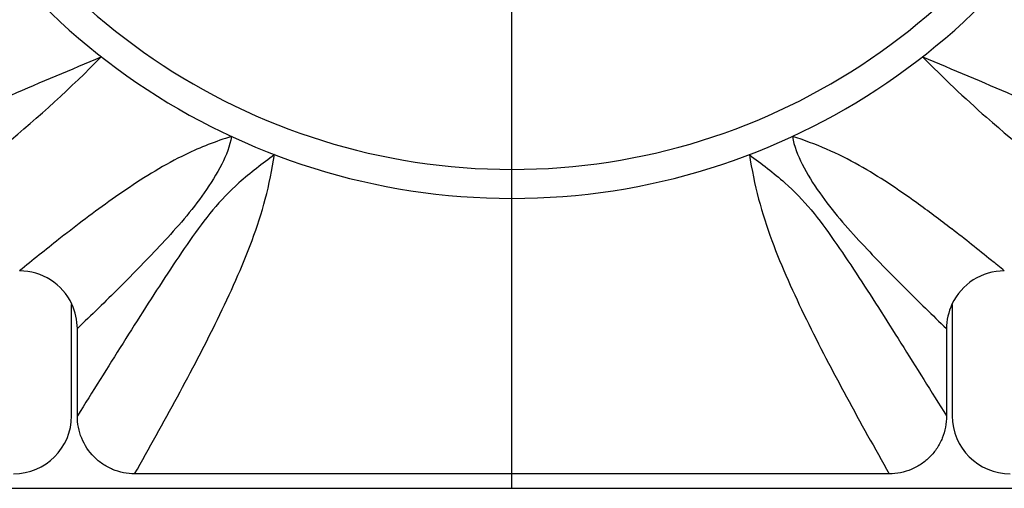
# Model space of a CAD drawing. Header units: millimetres. Extents: x 12 to 2508, y 25 to 1770.
# Tile 5 of 56: x 1573 to 1607, y 400 to 416. Entities that reach past the tile are written whole.
import ezdxf

# ---------------------------------------------------------------- set-up
doc = ezdxf.new("R2010")
doc.units = ezdxf.units.MM
doc.linetypes.add('CENTER', pattern=[0.6, 0.375, -0.075, 0.075, -0.075])
for name, color, linetype in [('COVER_J_ABL20', 7, 'Continuous'), ('COVER_J_PBL21', 7, 'Continuous'), ('FLANGE_B_PBL19', 7, 'Continuous'), ('new_view_6_VBL0', 7, 'Continuous'), ('PLATE_J_PBL22', 7, 'Continuous')]:
    doc.layers.add(name, color=color, linetype=linetype)

# ---------------------------------------------------------------- blocks, each defined once
blk = doc.blocks.new('FLANGE_B_PBL19', base_point=(2230.017, 719.596))
at = {"layer": 'FLANGE_B_PBL19', "color": 7}
blk.add_line((2155.517, 677.596), (2304.517, 677.596), dxfattribs=at)
blk = doc.blocks.new('COVER_J_PBL21', base_point=(2230.017, 719.096))
at = {"layer": 'COVER_J_PBL21', "color": 2}
for p, q in [((2214.85, 686.552), (2214.846, 686.549)), ((2214.85, 686.552), (2214.846, 686.549)), ((2245.195, 686.545), (2245.184, 686.552)), ((2245.195, 686.545), (2245.184, 686.552))]:
    blk.add_line(p, q, dxfattribs=at)
at = {"layer": 'COVER_J_PBL21', "color": 7}
for p, q in [((2215.017, 680.091), (2215.017, 683.104)), ((2245.017, 683.104), (2245.017, 680.091)), ((2243.039, 678.096), (2216.995, 678.096))]:
    blk.add_line(p, q, dxfattribs=at)
for centre, radius, start, end in [((2230.017, 710.596), 23, 133.0296, 46.9704), ((2213.025, 683.104), 1.992, 25.0013, 90.0521), ((2247.01, 683.104), 1.992, 89.9481, 154.9906)]:
    blk.add_arc(centre, radius, start, end, dxfattribs=at)
at = {"layer": 'COVER_J_PBL21', "color": 2}
blk.add_arc((2230.017, 710.596), 22, 133.0296, 46.9703, dxfattribs=at)
at = {"layer": 'COVER_J_PBL21', "color": 7}
for points, knots in [([(2204.717, 687.075), (2206.427, 688.059), (2209.061, 689.502), (2212.814, 691.222), (2214.807, 692.041), (2215.844, 692.483)], [0, 0, 0, 0, 0.478034, 0.726898, 1, 1, 1, 1]), ([(2244.191, 692.483), (2245.228, 692.041), (2247.22, 691.222), (2250.973, 689.502), (2253.607, 688.059), (2255.317, 687.075)], [0, 0, 0, 0, 0.273102, 0.521966, 1, 1, 1, 1]), ([(2216.995, 678.096), (2216.864, 678.096), (2216.607, 678.122), (2216.229, 678.237), (2215.887, 678.421), (2215.482, 678.756), (2215.119, 679.308), (2215.017, 679.829), (2215.017, 680.091)], [0, 0, 0, 0, 0.125007, 0.250006, 0.375005, 0.500004, 0.750001, 1, 1, 1, 1]), ([(2245.017, 680.091), (2245.017, 679.96), (2244.993, 679.702), (2244.88, 679.324), (2244.7, 678.98), (2244.452, 678.672), (2244.153, 678.424), (2243.691, 678.174), (2243.302, 678.096), (2243.039, 678.096)], [0, 0, 0, 0, 0.125, 0.249999, 0.374998, 0.499996, 0.624995, 0.749994, 1, 1, 1, 1])]:
    blk.add_open_spline(points, degree=3, knots=knots, dxfattribs=at)
at = {"layer": 'COVER_J_PBL21', "color": 2}
for points, knots in [([(2206.709, 685.096), (2207.507, 685.657), (2209.479, 687.065), (2212.609, 689.429), (2214.795, 691.413), (2215.844, 692.483)], [0, 0, 0, 0, 0.248738, 0.617965, 1, 1, 1, 1]), ([(2244.191, 692.483), (2244.899, 691.76), (2246.688, 690.063), (2249.768, 687.631), (2252.132, 685.935), (2253.325, 685.096)], [0, 0, 0, 0, 0.258135, 0.627964, 1, 1, 1, 1]), ([(2220.338, 689.732), (2219.797, 689.566), (2218.519, 689.064), (2216.704, 687.943), (2215.451, 687.015), (2214.85, 686.552)], [0, 0, 0, 0, 0.266287, 0.643101, 1, 1, 1, 1]), ([(2220.338, 689.732), (2220.283, 689.4), (2220.002, 688.718), (2219.219, 687.46), (2217.989, 686.064), (2216.496, 684.535), (2215.504, 683.572), (2215.017, 683.104)], [0, 0, 0, 0, 0.11756, 0.253149, 0.517248, 0.764195, 1, 1, 1, 1]), ([(2245.184, 686.552), (2244.787, 686.859), (2243.756, 687.627), (2241.995, 688.82), (2240.499, 689.488), (2239.697, 689.732)], [0, 0, 0, 0, 0.236314, 0.605085, 1, 1, 1, 1]), ([(2239.697, 689.732), (2239.752, 689.4), (2240.033, 688.718), (2240.815, 687.46), (2242.046, 686.064), (2243.539, 684.535), (2244.53, 683.571), (2245.017, 683.104)], [0, 0, 0, 0, 0.11756, 0.253154, 0.517237, 0.7642, 1, 1, 1, 1]), ([(2221.822, 689.106), (2221.406, 688.791), (2220.635, 688.222), (2219.665, 687.214), (2218.885, 686.139), (2218.125, 685.007), (2217.362, 683.822), (2216.323, 682.179), (2215.541, 680.931), (2215.017, 680.091)], [0, 0, 0, 0, 0.137526, 0.252068, 0.367282, 0.487385, 0.611618, 0.738986, 1, 1, 1, 1]), ([(2216.995, 678.096), (2217.495, 678.978), (2218.477, 680.739), (2219.646, 682.964), (2220.497, 684.767), (2221.069, 686.145), (2221.54, 687.588), (2221.739, 688.592), (2221.822, 689.106)], [0, 0, 0, 0, 0.251694, 0.500474, 0.623736, 0.746622, 0.870612, 1, 1, 1, 1]), ([(2238.213, 689.106), (2238.629, 688.791), (2239.399, 688.222), (2240.37, 687.214), (2241.15, 686.139), (2241.91, 685.007), (2242.673, 683.822), (2243.712, 682.179), (2244.493, 680.931), (2245.017, 680.091)], [0, 0, 0, 0, 0.137569, 0.25206, 0.367306, 0.487383, 0.611626, 0.738987, 1, 1, 1, 1]), ([(2238.213, 689.106), (2238.296, 688.592), (2238.495, 687.588), (2238.966, 686.145), (2239.537, 684.767), (2240.388, 682.964), (2241.557, 680.739), (2242.539, 678.978), (2243.039, 678.096)], [0, 0, 0, 0, 0.129388, 0.253378, 0.376264, 0.499526, 0.748306, 1, 1, 1, 1]), ([(2214.846, 686.549), (2214.69, 686.429), (2214.077, 685.951), (2213.472, 685.464), (2213.023, 685.096)], [0, 0, 0, 0, 0.253291, 1, 1, 1, 1]), ([(2247.011, 685.096), (2246.864, 685.218), (2246.263, 685.707), (2245.657, 686.189), (2245.195, 686.545)], [0, 0, 0, 0, 0.246758, 1, 1, 1, 1])]:
    blk.add_open_spline(points, degree=3, knots=knots, dxfattribs=at)
at = {"layer": 'COVER_J_PBL21', "color": 7}
for points in [[(2215.017, 683.104), (2215.017, 683.391), (2214.952, 683.686), (2214.831, 683.946)], [(2245.204, 683.946), (2245.082, 683.686), (2245.017, 683.392), (2245.017, 683.104)]]:
    blk.add_open_spline(points, degree=3, dxfattribs=at)
blk = doc.blocks.new('PLATE_J_PBL22', base_point=(2230.017, 719.096))
at = {"layer": 'PLATE_J_PBL22', "color": 7}
for p, q in [((2214.817, 680.096), (2214.817, 683.94)), ((2245.217, 683.94), (2245.217, 680.096))]:
    blk.add_line(p, q, dxfattribs=at)
for centre, start, end in [((2212.817, 680.096), 270, 360), ((2247.217, 680.096), 180, 270)]:
    blk.add_arc(centre, 2, start, end, dxfattribs=at)
blk = doc.blocks.new('COVER_J_ABL20', base_point=(2230.017, 719.096))
at = {"layer": 'COVER_J_PBL21'}
blk.add_blockref('COVER_J_PBL21', (2230.017, 719.096), dxfattribs=at)
at = {"layer": 'PLATE_J_PBL22'}
blk.add_blockref('PLATE_J_PBL22', (2230.017, 719.096), dxfattribs=at)
blk = doc.blocks.new('NEW_VIEW_6_VBL0', base_point=(2193.089, 1219.569))
at = {"layer": 'COVER_J_ABL20'}
blk.add_blockref('COVER_J_ABL20', (2230.017, 719.096), dxfattribs=at)
at = {"layer": 'FLANGE_B_PBL19'}
blk.add_blockref('FLANGE_B_PBL19', (2230.017, 719.596), dxfattribs=at)

msp = doc.modelspace()

# ---------------------------------------------------------------- linework, layer by layer
at = {"color": 1, "linetype": 'CENTER', "ltscale": 50}
msp.add_line((1590, 400.213), (1590, 617.713), dxfattribs=at)

# ---------------------------------------------------------------- block references
at = {"layer": 'new_view_6_VBL0'}
msp.add_blockref('NEW_VIEW_6_VBL0', (1553.072, 942.186), dxfattribs=at)

doc.saveas('drawing.dxf')
